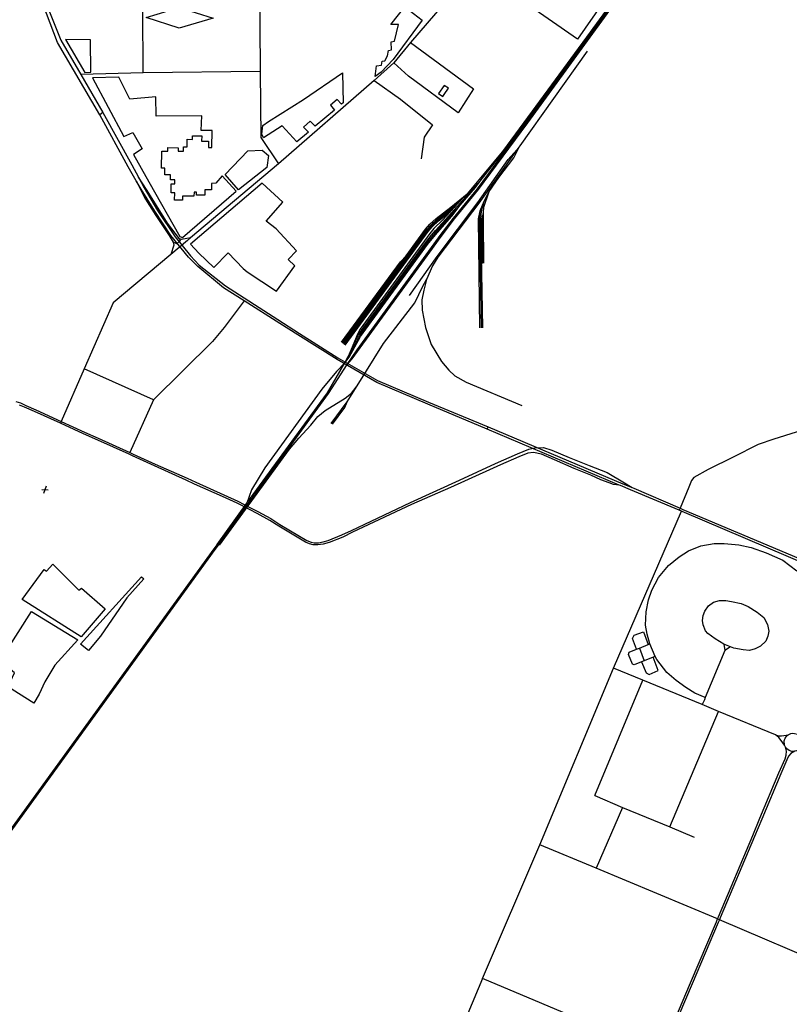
# Model space of a CAD drawing. Header units: millimetres. Extents: x 664923 to 767831, y 3118803 to 3207600.
# Tile 166 of 256: x 705403 to 708467, y 3164104 to 3168023. Entities that reach past the tile are written whole.
import ezdxf

# ---------------------------------------------------------------- set-up
doc = ezdxf.new("R2010")
doc.units = ezdxf.units.MM
for name, color, linetype in [('buildings', 5, 'Continuous'), ('parks', 8, 'Continuous'), ('railways', 4, 'Continuous'), ('roads_2', 2, 'Continuous'), ('roads_3', 3, 'Continuous')]:
    doc.layers.add(name, color=color, linetype=linetype)

msp = doc.modelspace()

# ---------------------------------------------------------------- linework, layer by layer
at = {"layer": 'buildings'}
msp.add_lwpolyline([(707070.71, 3167728.43), (707087.52, 3167717.12), (707093.17, 3167725.45), (707109.95, 3167750.11), (707093.15, 3167761.42), (707070.71, 3167728.43)], close=True, dxfattribs=at)
at = {"layer": 'parks'}
for points in [[(707725.14, 3168090.21), (707623.77, 3167945.22), (707208.29, 3168233.89), (707319.81, 3168388.39), (707725.14, 3168090.21)], [(706037.52, 3167988.79), (705907.05, 3168031.15), (706038.69, 3168070.77), (706173.77, 3168028.78), (706037.52, 3167988.79)], [(706841.88, 3167814.54), (706817.76, 3167797.02), (706823.05, 3167839.14), (706843.48, 3167842.13), (706845.61, 3167858.35), (706856.55, 3167859.15), (706867.36, 3167879.41), (706870.85, 3167900.12), (706883.23, 3167903.24), (706882.13, 3167934.33), (706895.88, 3167936.98), (706910.97, 3168003.72), (706880.23, 3168003.17), (706936.99, 3168073.59), (707005.1, 3168020.51), (706889.81, 3167863.94), (706841.88, 3167814.54)], [(705663.19, 3167813.2), (705685.86, 3167813.44), (705684.98, 3167942.46), (705585.65, 3167943.59), (705663.19, 3167813.2)], [(706506.22, 3167537.14), (706447.9, 3167600.32), (706373.43, 3167552.16), (706367.4, 3167566.67), (706371.78, 3167602.12), (706394.09, 3167617.67), (706532.87, 3167705.32), (706688.14, 3167811.84), (706691.05, 3167692.45), (706684.31, 3167687.11), (706666.68, 3167705.08), (706640.08, 3167682.55), (706656.94, 3167662.62), (706579.11, 3167598.99), (706560.1, 3167619.14), (706533.25, 3167594.66), (706553.3, 3167575.05), (706506.22, 3167537.14)], [(706051.66, 3167156.37), (706264.64, 3167339.72), (706209.65, 3167402.02), (706183.7, 3167372.12), (706167.06, 3167370.37), (706166.72, 3167345.08), (706140.75, 3167345.42), (706140.46, 3167323.78), (706107.12, 3167324.21), (706107.28, 3167336.05), (706097.28, 3167336.18), (706097.07, 3167319.85), (706051.9, 3167320.44), (706051.69, 3167304.58), (706020.13, 3167304.98), (706020.5, 3167333.7), (706006.28, 3167333.88), (706006.74, 3167369.64), (706020.51, 3167369.46), (706020.72, 3167385.84), (706003.23, 3167386.06), (706003.47, 3167404.95), (705981.07, 3167405.21), (705981.39, 3167432.04), (705968.1, 3167432.2), (705968.9, 3167500.19), (705992.48, 3167499.92), (705992.64, 3167513.8), (706034.59, 3167513.33), (706034.44, 3167499.79), (706055.36, 3167499.56), (706055.54, 3167516.96), (706069.96, 3167516.82), (706070.28, 3167546.76), (706091.32, 3167546.55), (706091.47, 3167560.38), (706127.76, 3167560.01), (706127.55, 3167539.53), (706154.53, 3167539.26), (706154.26, 3167514), (706168.53, 3167513.85), (706169.07, 3167581.31), (706126.26, 3167582.25), (706128.37, 3167639.87), (705946.28, 3167638.63), (705945.77, 3167715.33), (705842.03, 3167707.1), (705797.71, 3167793.63), (705692.79, 3167791.78), (705818.42, 3167557.9), (705853.52, 3167574.32), (705890.37, 3167508.66), (705855.89, 3167485.99), (705917.17, 3167377.49), (706040.2, 3167159.64), (706051.66, 3167156.37)], [(706368.07, 3167503.1), (706393.83, 3167482.95), (706387.58, 3167434.43), (706274.51, 3167345.12), (706221.5, 3167406.85), (706310.81, 3167500.7), (706368.07, 3167503.1)], [(706175.54, 3167035.88), (706233.8, 3167094.85), (706293.38, 3167032.86), (706309.12, 3167019.43), (706425.11, 3166942.78), (706498.67, 3167043.67), (706471.99, 3167068.25), (706504.97, 3167102.77), (706423.6, 3167189.95), (706384.52, 3167220.86), (706451.13, 3167295.92), (706368.14, 3167372.59), (706083.85, 3167129.93), (706115.75, 3167093.29), (706175.54, 3167035.88)], [(705647.7, 3165566.27), (705413.17, 3165714.69), (705500.24, 3165834.14), (705509.34, 3165827.6), (705534.55, 3165856.23), (705639.23, 3165752.6), (705649.59, 3165760.62), (705743.36, 3165678.12), (705647.7, 3165566.27)], [(705677.05, 3165512.56), (705645.65, 3165537.08), (705888.13, 3165805.53), (705897.71, 3165797.88), (705829.78, 3165721.49), (705725.39, 3165568.77), (705677.05, 3165512.56)], [(705459.71, 3165302.98), (705372.69, 3165356.79), (705357.78, 3165369.04), (705382.55, 3165423.25), (705248.88, 3165533.16), (705259.68, 3165549.09), (705231.06, 3165562.09), (705245.35, 3165584.79), (705353.17, 3165515.23), (705450.74, 3165667.32), (705634.79, 3165554.56), (705543.67, 3165453.23), (705502.91, 3165386.8), (705481.15, 3165337.79), (705459.71, 3165302.98)]]:
    msp.add_lwpolyline(points, close=True, dxfattribs=at)
at = {"layer": 'railways'}
for points in [[(706192.74, 3165931.46), (706632.43, 3166534.61), (706707.15, 3166650.66), (706726.41, 3166672.42), (707046.51, 3167112.4), (707081.08, 3167160.34), (707133.75, 3167229.62), (707229.52, 3167347.49), (707425.8, 3167612.11), (707685.32, 3167968.03), (707931.08, 3168306.83), (708373.96, 3168917.13), (708644.52, 3169284.26), (708982.91, 3169725.19), (709088.85, 3169868.94), (709130.03, 3169920.2), (709164.13, 3169958.02), (709190.68, 3169980.98), (709230.11, 3170012.82), (709250.33, 3170027.48)], [(706707.15, 3166650.66), (706746.3, 3166709.17), (707042.55, 3167115.46), (707077.73, 3167163.49), (707130.52, 3167233.05), (707226.22, 3167350.12), (707420.35, 3167614.03), (707497.1, 3167718.52), (707681.57, 3167969.65), (707789.38, 3168118.08), (707928.85, 3168310.12), (708369.46, 3168919.59), (708640.21, 3169287.21), (708976.95, 3169727.59), (709084.8, 3169871.82), (709126.92, 3169923.62), (709161.88, 3169962.73), (709188.85, 3169985.71), (709229.14, 3170018.44), (709247.25, 3170031.66)], [(706189.04, 3165934.03), (706307.9, 3166098.54), (706628.76, 3166537.97), (706697.75, 3166656.61), (706714.55, 3166679.21), (706760.42, 3166761.91), (707026.5, 3167127.83), (707066.22, 3167176.32), (707122.99, 3167240.69), (707157.13, 3167285.13), (707217.55, 3167355.54), (707240.66, 3167385.94), (707328.41, 3167496.04), (707415.58, 3167615.97), (707460.61, 3167677.19), (707677.14, 3167971.59), (707925.31, 3168312.89)], [(707921.93, 3168314.39), (707674.38, 3167972.79), (707457.71, 3167678.8), (707325.25, 3167498.4), (707211.75, 3167361.02), (707184.07, 3167329.62), (707157.94, 3167303.12), (707135.8, 3167278.62), (707117.81, 3167258.89), (707086.66, 3167225.24), (707052.29, 3167191.57), (707036.2, 3167172.5), (706758.88, 3166790.59), (706747.81, 3166771.42), (706730.67, 3166728.92), (706710.42, 3166682.49)], [(707662.78, 3167897.62), (707394.02, 3167520.68), (707382.78, 3167504.91), (707231.26, 3167292.42), (707068.04, 3167077.06), (707046.95, 3167042.89), (707023.08, 3166988.21), (707012.69, 3166946.55), (707004.79, 3166908.35), (707005.82, 3166866.33), (707018.53, 3166797.81), (707041.86, 3166729.7), (707083.02, 3166662.96), (707111.12, 3166627.95), (707135.78, 3166605.67), (707180.86, 3166580.2), (707402.73, 3166486.84)], [(707497.1, 3167718.52), (707460.61, 3167677.19)], [(706954.53, 3166924.79), (707064.57, 3167080.13), (707226.64, 3167294.89), (707347.65, 3167466.38), (707382.78, 3167504.91)], [(707251.28, 3167053.2), (707249.39, 3167222.93), (707249.6, 3167255.55), (707251.45, 3167276.89), (707272.2, 3167338.89), (707310.07, 3167394.62), (707370.25, 3167473.35), (707394.02, 3167520.68)], [(706730.67, 3166728.92), (706752.65, 3166767.75), (706764.31, 3166785.55), (707018.12, 3167134.3), (707043.08, 3167165.53), (707059, 3167184.22), (707098.03, 3167227.89), (707214.75, 3167358.18), (707240.66, 3167385.94)], [(707246.75, 3166796.68), (707238.72, 3167230.06), (707241.71, 3167260.68), (707252.73, 3167300.62), (707272.2, 3167338.89)], [(706688.01, 3166735.93), (706942.06, 3167083.61), (707019.36, 3167189.59), (707036.3, 3167209.07), (707061.56, 3167231.44), (707119.89, 3167277.01), (707184.07, 3167329.62)], [(706691.68, 3166733.14), (707022.81, 3167186.1), (707039.73, 3167205.31), (707064.52, 3167228.05), (707122.85, 3167273.38), (707157.94, 3167303.12)], [(707241.06, 3166796.22), (707233.79, 3167229.97), (707235.81, 3167262.04), (707252.73, 3167300.62)], [(706695.37, 3166730.36), (707025.82, 3167183.05), (707042.72, 3167202.04), (707067.63, 3167225.25), (707135.8, 3167278.62)], [(706697.75, 3166656.61), (706710.42, 3166682.49), (706757.13, 3166764.38), (706768.33, 3166781.59), (707022.07, 3167131.25), (707062.47, 3167180.43), (707119.77, 3167244.25), (707157.13, 3167285.13)], [(706699.05, 3166727.56), (707029.54, 3167179.27), (707045.94, 3167198.52), (707070.91, 3167221.82), (707117.81, 3167258.89)], [(707235.2, 3166795.97), (707229.8, 3167229.9), (707235.81, 3167262.04)], [(707246.14, 3167053.02), (707244.07, 3167229.94), (707249.6, 3167255.55)], [(706684.33, 3166738.71), (706918.8, 3167058.61), (706942.06, 3167083.61)], [(706643.14, 3166414.98), (706706.73, 3166502.21), (706746.69, 3166565.39), (706852.08, 3166734.24), (706975.94, 3166895.33), (707008.67, 3166961.59), (707023.08, 3166988.21)], [(706697.75, 3166656.61), (706663.98, 3166622.21), (706605.72, 3166551.88), (706379.29, 3166239.77), (706325.92, 3166151.93), (706307.9, 3166098.54)], [(706198.33, 3165930.86), (706477.55, 3166313.45), (706514.61, 3166357.17), (706562.77, 3166408.82), (706590.44, 3166442.87), (706619.16, 3166467.22), (706698.29, 3166515.82), (706723.94, 3166536.27), (706746.69, 3166565.39)], [(706648.96, 3166412.86), (706697.76, 3166479.41), (706706.73, 3166502.21)], [(706189.04, 3165934.03), (706175.98, 3165916.3)], [(706192.74, 3165931.46), (706180.21, 3165913.51)], [(706175.98, 3165916.3), (704994.98, 3164288.28), (704461.61, 3163556.28), (704450.63, 3163540.96), (704291.24, 3163330), (704120.74, 3163087.08), (703022.12, 3161558.71), (701249.61, 3159116.99), (700614.63, 3158235.3), (699983.61, 3157382.24), (699235.45, 3156350.18), (698366.48, 3155151.65), (697904.38, 3154500.86), (697521.89, 3153966.59), (696868.53, 3153071.93)], [(706180.21, 3165913.51), (704979.61, 3164258.72), (704454.48, 3163537.8), (704381.54, 3163437.09), (704335.75, 3163376.65), (704309.96, 3163341.79)]]:
    msp.add_lwpolyline(points, dxfattribs=at)
at = {"layer": 'roads_2'}
for points in [[(708044.53, 3169436.18), (708032.27, 3169418.3), (707614.46, 3168809.11), (707502.7, 3168669.61), (707091.72, 3168085.63), (706959.37, 3167931.61), (706892.59, 3167851.28), (706814.15, 3167780.66), (706433.2, 3167448.54), (706083.25, 3167154.57), (706070.63, 3167143.97), (706004.66, 3167088.7), (705775.09, 3166896.38), (705659.9, 3166633.33), (705568.94, 3166423.34), (705565.51, 3166416.3)], [(705734.54, 3167653.19), (705721.95, 3167643.62)], [(707263.91, 3166393.02), (707267.57, 3166402.29)], [(708830.89, 3166401.28), (708745.85, 3166409.55), (708686.01, 3166408.39), (708613.99, 3166401.89), (708560.75, 3166394.24), (708494.19, 3166380.52), (708404.84, 3166353.66), (708342.87, 3166331.61), (708243.52, 3166281.95), (708144.14, 3166232.67), (708086.47, 3166200.63), (708077.31, 3166188.78)], [(708066.77, 3166162.79), (708032.3, 3166078.63), (708028.64, 3166070.39)], [(708077.31, 3166188.78), (708066.77, 3166162.79)], [(708473.26, 3165181.4), (708481.37, 3165182.62), (708488.38, 3165182.22), (708499.42, 3165178.63), (708510.27, 3165170.16), (708514.21, 3165164.68), (708516.44, 3165160.17), (708519.14, 3165147.72), (708517.29, 3165134.95), (708515.32, 3165130.22), (708510.62, 3165123.09), (708501.68, 3165115.47), (708497.05, 3165113.09), (708489.59, 3165110.82), (708477.08, 3165110.62), (708466.63, 3165113.92), (708457.68, 3165120.12), (708451.91, 3165127.11), (708448.13, 3165135.09), (708446.79, 3165152.23), (708450.52, 3165163.31), (708458.31, 3165173.3), (708463.16, 3165176.97), (708473.26, 3165181.4)], [(707954.21, 3163908.15), (707963.76, 3163929.97), (708074.28, 3164188.91), (708177.3, 3164432.48), (708181.85, 3164443.62), (708185.54, 3164451.85), (708321.85, 3164775.75), (708349.25, 3164844.58), (708425.83, 3165025.36), (708450.73, 3165080.83), (708454.65, 3165094.94), (708455.25, 3165110.94), (708451.91, 3165127.11)], [(708489.59, 3165110.82), (708473.04, 3165102.33), (708464.07, 3165091.46), (708457.46, 3165076.54), (708433.65, 3165020.95), (708357.42, 3164840.88), (708328.22, 3164772.01), (708191.56, 3164448.46), (708188.72, 3164440.69)], [(708188.72, 3164440.69), (708184.37, 3164430.18), (708080.99, 3164185.9), (707978.63, 3163945.19), (707961.8, 3163904.91)]]:
    msp.add_lwpolyline(points, dxfattribs=at)
at = {"layer": 'roads_3'}
for points in [[(706635.97, 3169865.8), (706527.79, 3169658.37), (706432.56, 3169473.54), (706394.06, 3169304.52), (706395.58, 3169021.74), (706367.2, 3168953.79), (706356.99, 3168372.42), (706360.92, 3167816.69), (706362.77, 3167554.57), (706433.2, 3167448.54)], [(705886.54, 3167347.99), (705866.88, 3167381.78), (705834.8, 3167436.91), (705721.95, 3167643.62), (705554.34, 3167931.84), (705510.14, 3168046.93), (705468.36, 3168150.47), (705436.32, 3168236.47), (705433.94, 3168242.84), (705320.41, 3168528.12), (705158.5, 3168940.94), (705140.67, 3168983.38), (705026.23, 3169255.41), (704941.74, 3169465.32)], [(704954.77, 3169469.91), (705029.05, 3169274.49), (705105.52, 3169088.94), (705135.54, 3169024.69), (705148.41, 3168987.47), (705327.43, 3168531.1), (705418.44, 3168306.19), (705444.07, 3168247.22), (705446.61, 3168240.79), (705459.98, 3168207.03), (705480.66, 3168157.16), (705508.39, 3168089.14), (705521.75, 3168054.75), (705567.45, 3167941.59), (705646.41, 3167805.3), (705734.54, 3167653.19), (705849.33, 3167445.24), (705875.99, 3167395.99), (705899.09, 3167353.33)], [(705894.76, 3167811.38), (705892.99, 3168063.2), (705891.72, 3168245.48)], [(706959.37, 3167931.61), (707210.16, 3167747.22), (707149.28, 3167652.56), (706950.93, 3167798.63), (706892.59, 3167851.28)], [(706360.92, 3167816.69), (705894.76, 3167811.38), (705646.41, 3167805.3)], [(706814.15, 3167780.66), (706918.87, 3167706.42), (707046.47, 3167604.31), (707013.64, 3167555.36), (707001.7, 3167468.59)], [(705866.88, 3167381.78), (705904.66, 3167308.57), (705944.64, 3167243.75), (705998.53, 3167163.26), (706014.46, 3167137.7), (706016.77, 3167125.99), (706004.66, 3167088.7)], [(706083.25, 3167154.57), (706047.6, 3167147.94), (706039.68, 3167151.2), (705991.35, 3167213.51), (705910.62, 3167342.87), (705875.99, 3167395.99)], [(706214.95, 3166956.15), (706112.76, 3167040.59), (706074.83, 3167078.19), (706004.98, 3167163.58), (705941.58, 3167260.94), (705886.54, 3167347.99)], [(705899.09, 3167353.33), (705951.53, 3167263.21), (706021.83, 3167159.1), (706082.89, 3167082.77), (706118.28, 3167046.07), (706222.2, 3166963.51)], [(706039.68, 3167151.2), (706042.66, 3167142.04), (706028.24, 3167130.37), (706014.46, 3167137.7)], [(706438.35, 3166814.24), (706297.14, 3166903.94), (706214.95, 3166956.15)], [(706222.2, 3166963.51), (706430.92, 3166829.03)], [(706297.14, 3166903.94), (706217, 3166797.47), (706170.22, 3166741.83), (705936.16, 3166509.48), (705842.01, 3166300.22)], [(706430.92, 3166829.03), (706516.86, 3166773.65), (706669.96, 3166676.6), (706827.5, 3166587.27), (707031.04, 3166500.33)], [(707027.74, 3166492.12), (706825, 3166578.38), (706666.7, 3166669.96), (706509.92, 3166768.53), (706438.35, 3166814.24)], [(705936.16, 3166509.48), (705659.9, 3166633.33)], [(705388.07, 3166503.58), (705406.07, 3166497.67), (705428.16, 3166487.38), (705467.37, 3166470.27), (705568.94, 3166423.34), (705661.25, 3166380.69), (705715.33, 3166357.17), (705842.01, 3166300.22), (705854.64, 3166293.77), (705942.11, 3166253.94), (706070.12, 3166197.9), (706103.94, 3166182.04), (706215.75, 3166131.5), (706271.88, 3166106.52)], [(706268.54, 3166098.61), (706210.94, 3166125.19), (706099.16, 3166174.39), (706065.78, 3166190.26), (705940, 3166246.78), (705852.96, 3166287.51), (705838.55, 3166293.49), (705714.59, 3166348.7), (705657.8, 3166373.95), (705565.51, 3166416.3), (705461.67, 3166463.95), (705422.47, 3166480.17), (705402.2, 3166488.26)], [(707794.64, 3166168.5), (707789.44, 3166170.68), (707263.91, 3166393.02), (707027.74, 3166492.12)], [(707031.04, 3166500.33), (707267.57, 3166402.29), (707804.21, 3166175.24)], [(707297.51, 3166256.48), (707385.65, 3166295.39), (707429.49, 3166313.59), (707454.43, 3166319.37), (707488.86, 3166319.98), (707521.71, 3166309), (707591.08, 3166280.86)], [(707789.44, 3166170.68), (707767.42, 3166173.2), (707749.42, 3166179.11), (707717.01, 3166191.44), (707677.33, 3166209.42), (707610.66, 3166236.27), (707532.22, 3166270.47), (707480.39, 3166293.13), (707448.5, 3166300.58), (707426.19, 3166297.96), (707389.77, 3166283.52), (707317, 3166251.08), (707173.7, 3166185.8), (707117.79, 3166160.79), (706962.44, 3166093.07), (706728.23, 3165983.48), (706689.23, 3165963.67), (706635.5, 3165941.36), (706611.89, 3165935.6), (706590.48, 3165932.56), (706572.13, 3165933.12), (706556.87, 3165936.41), (706541.09, 3165943.25), (706434.4, 3166007.66), (706398.68, 3166029.72), (706349.06, 3166057.33), (706318.03, 3166073.05)], [(707591.08, 3166280.86), (707670.81, 3166248.91), (707742.41, 3166221.26), (707811.08, 3166180.08)], [(706322.13, 3166080.02), (706351.14, 3166064.99), (706403.48, 3166036.92), (706438.32, 3166013.96), (706546.35, 3165949.57), (706563, 3165943.64), (706575.57, 3165941.19), (706592.12, 3165941.03), (706611.74, 3165944.05), (706631.33, 3165949.74), (706685.04, 3165972.49), (706723.64, 3165990.07), (706959.16, 3166101.48), (707153.57, 3166189.46), (707297.51, 3166256.48)], [(705509.11, 3166165.81), (705497.56, 3166136.9)], [(707835.37, 3166151.42), (707794.64, 3166168.5)], [(707804.21, 3166175.24), (707841.86, 3166160.43), (707848.1, 3166157.75)], [(707811.08, 3166180.08), (707841.86, 3166160.43)], [(705490.96, 3166153.49), (705516.72, 3166151.34)], [(711309, 3164671.32), (711300.64, 3164682.95), (711262.02, 3164699.77), (711096.25, 3164771.32), (710461.68, 3165040.34), (710411.15, 3165061.76), (710133.64, 3165179.42), (709891.61, 3165281.7), (709540.25, 3165430.82), (709209.75, 3165570.49), (708761.04, 3165758.75), (708742.36, 3165766.57), (708734.42, 3165769.89), (708716.39, 3165777.44), (708040.53, 3166065.37), (708037.97, 3166066.46), (708028.64, 3166070.39), (707835.37, 3166151.42)], [(707848.1, 3166157.75), (708032.3, 3166078.63), (708043.24, 3166074), (708721.09, 3165787.75), (708738.87, 3165780.23), (708746.84, 3165776.86), (708766.23, 3165768.64), (709213.2, 3165579.08), (709543.6, 3165438.92), (709873.21, 3165299.51), (709894.94, 3165290.32), (710457.34, 3165051.89), (711099.93, 3164779.51), (711239.82, 3164723.86), (711299.19, 3164701.33), (711336.73, 3164697.71)], [(706318.03, 3166073.05), (706268.54, 3166098.61)], [(706271.88, 3166106.52), (706322.13, 3166080.02)], [(707954.21, 3163908.15), (707246.24, 3164206.36), (707473.63, 3164739.25), (707766.85, 3165442.06), (708037.97, 3166066.46)], [(708132.72, 3165325.07), (708090.67, 3165342.11), (708054.58, 3165364.43), (708016.29, 3165393), (707978.97, 3165424.71), (707939.22, 3165476.22), (707932.7, 3165488.63), (707911.88, 3165538.38), (707900.7, 3165576.83), (707894.79, 3165613.27), (707897.02, 3165665.52), (707906.15, 3165714.25), (707919.13, 3165752.02), (707946.02, 3165802.15), (707986.11, 3165849.85), (708029.16, 3165885.02), (708065.25, 3165909.48), (708114.46, 3165928.31), (708168.25, 3165937.67), (708207.7, 3165938.33), (708265.95, 3165933.15), (708315.48, 3165921.5), (708375.27, 3165900.58), (708441.29, 3165871.53), (708496.64, 3165828.66)], [(708232.88, 3165526.28), (708206.87, 3165536.86), (708171.3, 3165559.21), (708143.12, 3165579.6), (708134, 3165590.92), (708124.15, 3165613.71), (708121.74, 3165630.9), (708124.63, 3165651.76), (708130.52, 3165668.66), (708144.85, 3165689.27), (708165.16, 3165704.17), (708189.6, 3165710.95), (708213.85, 3165711.31), (708236.48, 3165707.01), (708275.89, 3165698.92), (708302.87, 3165686.86), (708338.96, 3165664.53), (708366.2, 3165644.05), (708380.78, 3165615.16), (708384.91, 3165589.12), (708381.61, 3165568.7), (708373.02, 3165549.74), (708352.39, 3165529.02), (708331.58, 3165518.73), (708309.13, 3165512.59), (708283.89, 3165515.26), (708245.98, 3165521.37), (708232.88, 3165526.28), (708210.45, 3165512.39), (708132.72, 3165325.07), (708128.84, 3165316.1), (708120.22, 3165296.64)], [(707858.72, 3165517.45), (707843.26, 3165560.16), (707848.91, 3165572.71), (707886.99, 3165585.93), (707905.04, 3165535.68)], [(707932.7, 3165488.63), (707924.45, 3165485.33), (707889.8, 3165471.49), (707878.97, 3165467.16), (707849.32, 3165455.32), (707842.44, 3165458.33), (707826.66, 3165496.09), (707830.04, 3165506.15), (707858.72, 3165517.45), (707870.15, 3165521.95), (707905.04, 3165535.68), (707911.88, 3165538.38)], [(708206.87, 3165536.86), (708210.45, 3165512.39)], [(707870.15, 3165521.95), (707889.8, 3165471.49)], [(707878.97, 3165467.16), (707897.22, 3165423.72), (707909.4, 3165417.15), (707945.35, 3165432.41), (707924.45, 3165485.33)], [(708411.98, 3165176.59), (708185.11, 3165269.94), (708120.22, 3165296.64), (707883.31, 3165394.13), (707766.85, 3165442.06)], [(707692.69, 3164935.06), (707883.31, 3165394.13)], [(707990.94, 3164810.86), (708185.11, 3165269.94)], [(708411.98, 3165176.59), (708423.92, 3165173.06), (708435.37, 3165172.56), (708444.66, 3165173.79), (708463.16, 3165176.97)], [(708448.13, 3165135.09), (708435.33, 3165154.4), (708424.75, 3165166.32), (708411.98, 3165176.59)], [(707692.69, 3164935.06), (707802.5, 3164887.76), (707990.94, 3164810.86), (708087.84, 3164768.66)], [(707802.5, 3164887.76), (707697.92, 3164645.61)], [(708188.72, 3164440.69), (708181.85, 3164443.62), (707697.92, 3164645.61), (707473.63, 3164739.25)], [(708976.23, 3164105.85), (708650.19, 3164243.68), (708188.72, 3164440.69)], [(707246.24, 3164206.36), (707022.16, 3163674.33), (706671.43, 3162879.78), (706665.94, 3162867.36), (706662.24, 3162858.75), (706644.93, 3162811)]]:
    msp.add_lwpolyline(points, dxfattribs=at)

doc.saveas('drawing.dxf')
